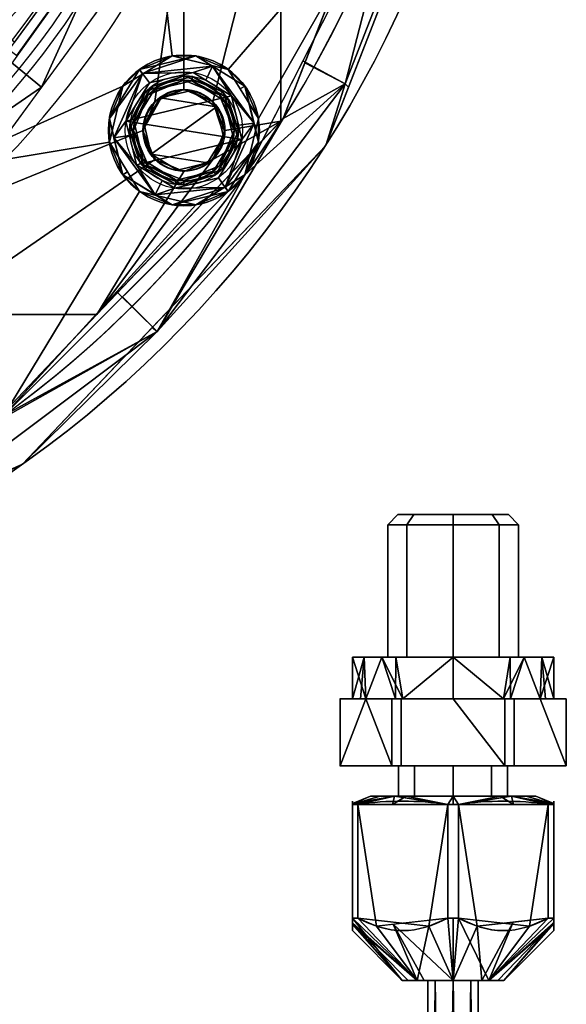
# Model space of a CAD drawing. Header units: millimetres. Extents: x -73 to 73, y -168 to 68.
# Tile 21 of 256: x 39 to 72, y -88 to -29. Entities that reach past the tile are written whole.
import ezdxf

# ---------------------------------------------------------------- set-up
doc = ezdxf.new("R2010")
doc.units = ezdxf.units.MM
doc.layers.add('100', color=7, linetype='Continuous', true_color=0xffffff)

msp = doc.modelspace()

# ---------------------------------------------------------------- linework, layer by layer
at = {"layer": '100', "color": 43, "linetype": 'Continuous'}
for p, q in [((58.258, -69.5, 167.678), (59.804, -69.5, 165)), ((59.804, -69.5, 171), (58.258, -69.5, 168.322)), ((58.258, -69.5, 168.322), (58.258, -73.5, 168.322)), ((58.258, -73.5, 167.678), (58.258, -69.5, 167.678)), ((59.804, -69.5, 165), (61.35, -69.5, 162.322)), ((61.35, -69.5, 173.678), (59.804, -69.5, 171)), ((61.35, -69.5, 162.322), (61.35, -73.5, 162.322)), ((61.35, -73.5, 173.678), (61.35, -69.5, 173.678)), ((61.908, -69.5, 174), (61.908, -73.5, 174)), ((61.908, -73.5, 162), (61.908, -69.5, 162)), ((65, -69.5, 174), (61.908, -69.5, 174)), ((61.908, -69.5, 162), (65, -69.5, 162)), ((68.092, -69.5, 174), (65, -69.5, 174)), ((65, -69.5, 162), (68.092, -69.5, 162)), ((68.092, -69.5, 162), (68.092, -73.5, 162)), ((68.092, -73.5, 174), (68.092, -69.5, 174)), ((70.196, -69.5, 171), (68.65, -69.5, 173.678)), ((68.65, -73.5, 162.322), (68.65, -69.5, 162.322)), ((68.65, -69.5, 173.678), (68.65, -73.5, 173.678)), ((68.65, -69.5, 162.322), (70.196, -69.5, 165)), ((70.196, -69.5, 165), (71.742, -69.5, 167.678)), ((71.742, -69.5, 168.322), (70.196, -69.5, 171)), ((71.742, -69.5, 167.678), (71.742, -73.5, 167.678)), ((71.742, -73.5, 168.322), (71.742, -69.5, 168.322)), ((61.35, -73.5, 173.678), (58.258, -73.5, 168.322)), ((58.258, -73.5, 167.678), (61.35, -73.5, 162.322)), ((61.908, -73.5, 162), (68.092, -73.5, 162)), ((68.092, -73.5, 174), (61.908, -73.5, 174)), ((71.742, -73.5, 168.322), (68.65, -73.5, 173.678)), ((68.65, -73.5, 162.322), (71.742, -73.5, 167.678)), ((59, -82.583, 164.908), (59, -75.793, 164.908)), ((59, -75.793, 171.092), (59, -82.583, 171.092)), ((59.322, -82.583, 171.65), (59.322, -75.793, 171.65)), ((59.322, -75.793, 164.35), (59.322, -82.583, 164.35)), ((64.678, -82.583, 161.258), (64.678, -75.793, 161.258)), ((64.678, -75.793, 174.742), (64.678, -82.583, 174.742)), ((65.322, -75.793, 161.258), (65.322, -82.583, 161.258)), ((65.322, -82.583, 174.742), (65.322, -75.793, 174.742)), ((70.678, -75.793, 171.65), (70.678, -82.583, 171.65)), ((70.678, -82.583, 164.35), (70.678, -75.793, 164.35)), ((71, -75.793, 164.908), (71, -82.583, 164.908)), ((71, -82.583, 171.092), (71, -75.793, 171.092))]:
    msp.add_line(p, q, dxfattribs=at)
at = {"layer": '100', "color": 163, "linetype": 'Continuous'}
for centre, radius in [((48.946, -35.561, 97), 4.5), ((48.946, -35.561, 103), 3.5), ((48.946, -35.561, 81.046), 2.446), ((48.946, -35.561, 81), 2.446)]:
    msp.add_circle(centre, radius, dxfattribs=at)
at = {"layer": '100', "color": 163, "linetype": 'Continuous', "extrusion": (0, 0, -1)}
for centre, radius in [((-48.946, -35.561, -102), 4.5), ((-48.946, -35.561, -89), 3.25), ((-48.946, -35.561, -97), 3.25), ((-48.946, -35.561, -89), 3), ((-48.946, -35.561, -97), 3), ((-48.946, -35.561, -81), 2.4)]:
    msp.add_circle(centre, radius, dxfattribs=at)
at = {"layer": '100', "color": 43, "linetype": 'Continuous', "extrusion": (0, 1, 0)}
for centre, radius in [((-65, 168, -58.5), 3.297), ((-65, 168, -73.5), 3.25), ((-65, 168, -75.305), 4.928), ((-65, 168, -75.305), 3.25), ((-65, 168, -86.305), 1.5)]:
    msp.add_circle(centre, radius, dxfattribs=at)
at = {"layer": '100', "color": 43, "linetype": 'Continuous', "extrusion": (0, -1, 0)}
for centre, radius in [((65, 168, 59.1), 3.897), ((65, 168, 67), 6), ((65, 168, 67), 3.897), ((65, 168, 86.305), 3.028)]:
    msp.add_circle(centre, radius, dxfattribs=at)
at = {"layer": '100', "color": 163, "linetype": 'Continuous', "extrusion": (0, 0, -1)}
for centre, radius, start, end in [((0, 0, -94), 68, 283.06797, 256.93203), ((0, 0, -81), 65, 283.06797, 256.93203), ((0, 0, -97), 51.024, 286.73879, 253.26121), ((0, 0, -80.215), 50.45, 286.09233, 253.90767)]:
    msp.add_arc(centre, radius, start, end, dxfattribs=at)
at = {"layer": '100', "color": 163, "linetype": 'Continuous'}
for centre, radius, start, end in [((0, 0, 84), 68, 283.06797, 256.93203), ((0, 0, 81), 53.418, 285.96983, 254.03017), ((0, 0, 97.321), 49.087, 286.82312, 253.17688), ((0, 0, 97), 65, 324, 0), ((0, 0, 97), 65, 288, 324)]:
    msp.add_arc(centre, radius, start, end, dxfattribs=at)
at = {"layer": '100', "color": 43, "linetype": 'Continuous', "extrusion": (0, -1, 0)}
for centre, start, end in [((65, 168, 69.5), 177.26604, 182.73396), ((65, 168, 69.5), 237.26604, 242.73396), ((65, 168, 69.5), 117.26604, 122.73396), ((65, 168, 69.5), 57.26604, 62.73396), ((65, 168, 69.5), 297.26604, 302.73396), ((65, 168, 69.5), 357.26604, 2.73396), ((65, 168, 73.5), 177.26604, 182.73396), ((65, 168, 73.5), 117.26604, 122.73396), ((65, 168, 73.5), 237.26604, 242.73396), ((65, 168, 73.5), 57.26604, 62.73396), ((65, 168, 73.5), 297.26604, 302.73396), ((65, 168, 73.5), 357.26604, 2.73396), ((65, 168, 82.583), 147.26604, 152.73396), ((65, 168, 82.583), 207.26604, 212.73396), ((65, 168, 82.583), 267.26604, 272.73396), ((65, 168, 82.583), 87.26604, 92.73396), ((65, 168, 82.583), 27.26604, 32.73396), ((65, 168, 82.583), 327.26604, 332.73396)]:
    msp.add_arc(centre, 6.75, start, end, dxfattribs=at)
at = {"layer": '100', "color": 43, "linetype": 'Continuous', "extrusion": (0, 1, 0)}
for centre, radius, start, end in [((-65, 168, -69.5), 6, 330, 30), ((-65, 168, -69.5), 6, 30, 90), ((-65, 168, -69.5), 6, 270, 330), ((-65, 168, -69.5), 6, 90, 150), ((-65, 168, -69.5), 6, 210, 270), ((-65, 168, -69.5), 6, 150, 210), ((-65, 168, -75.793), 6.75, 27.26604, 32.73396), ((-65, 168, -75.793), 6.75, 327.26604, 332.73396), ((-65, 168, -75.793), 6.75, 87.26604, 92.73396), ((-65, 168, -75.793), 6.75, 267.26604, 272.73396), ((-65, 168, -75.793), 6.75, 207.26604, 212.73396), ((-65, 168, -75.793), 6.75, 147.26604, 152.73396)]:
    msp.add_arc(centre, radius, start, end, dxfattribs=at)
at = {"layer": '100', "color": 43, "linetype": 'Continuous'}
for points in [[(59, -75.793, 171.092), (59, -75.54, 169.03), (59, -75.541, 166.962), (59, -75.793, 164.908)], [(59.322, -75.793, 164.35), (61.107, -75.54, 163.319), (62.893, -75.54, 162.288), (64.678, -75.793, 161.258)], [(64.678, -75.793, 174.742), (62.893, -75.54, 173.712), (61.107, -75.54, 172.681), (59.322, -75.793, 171.65)], [(70.678, -75.793, 171.65), (68.893, -75.54, 172.681), (67.107, -75.54, 173.712), (65.322, -75.793, 174.742)], [(65.322, -75.793, 161.258), (67.107, -75.54, 162.288), (68.893, -75.54, 163.319), (70.678, -75.793, 164.35)], [(71, -75.793, 164.908), (71, -75.541, 166.962), (71, -75.54, 169.03), (71, -75.793, 171.092)]]:
    msp.add_open_spline(points, degree=3, dxfattribs=at)
for points in [[(59, -82.583, 164.908), (59, -83.026, 165.875), (59, -83.333, 166.919), (59, -83.332, 169.081), (59, -83.026, 170.124), (59, -82.583, 171.092)], [(59.322, -82.583, 171.65), (60.162, -83.027, 172.135), (61.062, -83.33, 172.654), (62.919, -83.334, 173.727), (63.83, -83.031, 174.253), (64.678, -82.583, 174.742)], [(64.678, -82.583, 161.258), (63.838, -83.027, 161.743), (62.938, -83.33, 162.262), (61.081, -83.334, 163.334), (60.17, -83.031, 163.86), (59.322, -82.583, 164.35)], [(65.322, -82.583, 174.742), (66.162, -83.027, 174.257), (67.062, -83.33, 173.738), (68.919, -83.334, 172.666), (69.83, -83.031, 172.14), (70.678, -82.583, 171.65)], [(70.678, -82.583, 164.35), (69.838, -83.027, 163.865), (68.938, -83.33, 163.346), (67.081, -83.334, 162.273), (66.17, -83.031, 161.747), (65.322, -82.583, 161.258)], [(71, -82.583, 171.092), (71, -83.026, 170.124), (71, -83.332, 169.081), (71, -83.333, 166.919), (71, -83.026, 165.875), (71, -82.583, 164.908)]]:
    msp.add_open_spline(points, degree=3, knots=[0, 0, 0, 0, 0.5, 0.5, 1, 1, 1, 1], dxfattribs=at)
at = {"layer": '100', "color": 163, "linetype": 'Continuous'}
for points in [[(65.311, -15.486, 81.879), (58.57, -32.784, 81.879), (56.162, -31.531, 81), (62.69, -14.779, 81)], [(65.583, -15.461, 84), (58.755, -32.986, 84), (58.57, -32.784, 81.879), (65.311, -15.486, 81.879)], [(65.311, -15.486, 96.121), (58.57, -32.784, 96.121), (58.755, -32.986, 94), (65.583, -15.461, 94)], [(58.57, -32.784, 96.121), (65.311, -15.486, 96.121), (61.819, -20.086, 97)], [(46.959, -19.959, 97), (45.863, -16.767, 97.321), (37.488, -29.974, 97.321)], [(54.723, -17.781, 81), (50.675, -33.832, 81), (48.946, -33.116, 81), (48.965, -21.351, 81)], [(54.723, -17.781, 81), (54.723, -35.001, 81), (51.391, -35.561, 81), (50.675, -33.832, 81)], [(54.723, -35.001, 81), (54.723, -17.781, 81), (61.52, -17.781, 81), (54.871, -34.845, 81)], [(24.453, -21.588, 100), (36.22, -31.973, 97.321), (44.787, -18.464, 97.321)], [(46.959, -19.959, 97), (34.047, -38.004, 97), (45.305, -32.916, 97), (48.242, -31.116, 97)], [(37.488, -29.974, 97.321), (38.991, -31.095, 97), (46.959, -19.959, 97)], [(46.959, -19.959, 97), (48.242, -31.116, 97), (51.591, -31.92, 97), (61.819, -20.086, 97)], [(46.275, -20.096, 80.215), (38.85, -30.286, 80.215), (30.819, -23.988, 74.637)], [(40.464, -32.976, 81), (38.22, -31.15, 80.215), (46.275, -20.096, 80.215)], [(46.275, -20.096, 80.215), (48.965, -21.351, 81), (40.464, -32.976, 81)], [(61.819, -20.086, 97), (51.591, -31.92, 97), (53.39, -34.857, 97)], [(53.39, -34.857, 97), (52.586, -38.206, 97), (61.819, -20.086, 97)], [(61.819, -20.086, 97), (56.05, -31.407, 97), (58.57, -32.784, 96.121)], [(47.216, -33.832, 81), (46.5, -35.561, 81), (35.19, -40.189, 81), (48.965, -21.351, 81)], [(48.965, -21.351, 81), (48.946, -33.116, 81), (47.216, -33.832, 81)], [(57.404, -36.453, 84), (61.647, -25.564, 84), (61.647, -25.564, 94), (57.404, -36.453, 94)], [(33.303, -37.896, 80.215), (38.22, -31.15, 80.215), (40.464, -32.976, 81)], [(49.649, -31.116, 102), (46.3, -31.92, 102), (46.473, -32.157, 102.707)], [(46.3, -31.92, 102), (49.649, -31.116, 102), (48.242, -31.116, 97)], [(48.242, -31.116, 97), (46.472, -32.201, 97), (46.3, -31.92, 102)], [(46.473, -32.157, 102.707), (50.657, -31.718, 102.707), (49.649, -31.116, 102)], [(51.591, -31.92, 97), (48.242, -31.116, 97), (49.649, -31.116, 102)], [(50.657, -31.718, 102.707), (50.617, -31.709, 102), (49.649, -31.116, 102)], [(49.649, -31.116, 102), (52.586, -32.916, 102), (51.591, -31.92, 97)], [(49.493, -32.104, 103), (50.657, -31.718, 102.707), (46.473, -32.157, 102.707)], [(49.493, -32.104, 103), (50.246, -32.565, 103), (50.657, -31.718, 102.707)], [(50.657, -31.718, 102.707), (50.246, -32.565, 103), (51.777, -33.504, 103)], [(52.586, -32.916, 102), (50.617, -31.709, 102), (50.657, -31.718, 102.707)], [(52.586, -32.916, 102), (50.657, -31.718, 102.707), (53.13, -35.121, 102.707)], [(51.777, -33.504, 103), (53.13, -35.121, 102.707), (50.657, -31.718, 102.707)], [(58.57, -32.784, 96.121), (56.05, -31.407, 97), (52.586, -38.206, 97)], [(54.871, -34.845, 81), (56.162, -31.531, 81), (58.57, -32.784, 81.879)], [(46.473, -32.157, 102.707), (46.3, -31.92, 102), (44.501, -34.857, 102)], [(44.501, -34.857, 102), (46.3, -31.92, 102), (45.305, -32.916, 97)], [(44.501, -34.857, 102), (44.761, -36.001, 102.707), (46.473, -32.157, 102.707)], [(46.473, -32.157, 102.707), (44.761, -36.001, 102.707), (45.489, -35.013, 103)], [(46.3, -31.92, 102), (46.472, -32.201, 97), (45.305, -32.916, 97)], [(51.777, -33.504, 103), (49.493, -32.104, 103), (46.888, -32.729, 103), (45.489, -35.013, 103)], [(45.489, -35.013, 103), (46.888, -32.729, 103), (46.473, -32.157, 102.707)], [(46.473, -32.157, 102.707), (46.888, -32.729, 103), (49.493, -32.104, 103)], [(48.946, -32.311, 89), (46.647, -33.263, 89), (46.824, -33.44, 89), (48.946, -32.561, 89)], [(47.035, -32.932, 97), (47.096, -33.077, 89), (48.946, -32.311, 89)], [(48.946, -32.311, 89), (49.454, -32.351, 97), (47.035, -32.932, 97)], [(49.454, -32.351, 97), (48.946, -32.311, 89), (51.244, -33.263, 89)], [(48.946, -32.561, 89), (51.067, -33.44, 89), (51.244, -33.263, 89), (48.946, -32.311, 89)], [(52.586, -32.916, 102), (52.306, -33.088, 97), (51.591, -31.92, 97)], [(44.501, -36.265, 97), (45.305, -32.916, 97), (34.047, -38.004, 97)], [(45.305, -32.916, 97), (44.501, -36.265, 97), (44.501, -34.857, 102)], [(47.035, -32.932, 97), (49.454, -32.351, 97), (49.415, -32.598, 97), (47.182, -33.134, 97)], [(47.182, -33.134, 97), (49.415, -32.598, 97), (48.946, -32.561, 89)], [(48.946, -32.561, 89), (47.238, -33.268, 89), (47.182, -33.134, 97)], [(54.871, -34.845, 81), (58.57, -32.784, 81.879), (47.35, -47.574, 81.879)], [(47.35, -47.574, 81.879), (58.57, -32.784, 81.879), (57.404, -36.453, 84)], [(57.404, -36.453, 94), (58.57, -32.784, 96.121), (47.35, -47.574, 96.121)], [(47.35, -47.574, 96.121), (58.57, -32.784, 96.121), (52.586, -38.206, 97)], [(51.067, -33.44, 89), (48.946, -32.561, 89), (49.415, -32.598, 97)], [(51.373, -33.798, 97), (49.415, -32.598, 97), (49.454, -32.351, 97), (51.575, -33.651, 97)], [(49.415, -32.598, 97), (51.373, -33.798, 97), (51.067, -33.44, 89)], [(51.244, -33.263, 89), (51.575, -33.651, 97), (49.454, -32.351, 97)], [(53.39, -34.857, 97), (52.306, -33.088, 97), (52.586, -32.916, 102)], [(53.13, -35.121, 102.707), (53.125, -35.162, 102), (52.586, -32.916, 102)], [(52.586, -32.916, 102), (53.39, -36.265, 102), (53.39, -34.857, 97)], [(58.57, -32.784, 81.879), (58.755, -32.986, 84), (57.404, -36.453, 84)], [(57.404, -36.453, 94), (58.755, -32.986, 94), (58.57, -32.784, 96.121)], [(40.464, -32.976, 81), (35.19, -40.189, 81), (33.303, -37.896, 80.215)], [(45.489, -35.013, 103), (52.402, -36.109, 103), (51.777, -33.504, 103)], [(45.736, -35.053, 97), (45.696, -35.561, 89), (46.647, -33.263, 89)], [(45.946, -35.561, 89), (46.824, -33.44, 89), (46.647, -33.263, 89), (45.696, -35.561, 89)], [(46.647, -33.263, 89), (47.035, -32.932, 97), (45.736, -35.053, 97)], [(47.182, -33.134, 97), (45.982, -35.092, 97), (45.736, -35.053, 97), (47.035, -32.932, 97)], [(46.824, -33.44, 89), (45.946, -35.561, 89), (45.982, -35.092, 97)], [(45.982, -35.092, 97), (47.182, -33.134, 97), (46.824, -33.44, 89)], [(46.647, -33.263, 89), (47.096, -33.077, 89), (47.035, -32.932, 97)], [(47.182, -33.134, 97), (47.238, -33.268, 89), (46.824, -33.44, 89)], [(47.216, -33.832, 81), (48.946, -33.116, 81), (48.946, -33.116, 81.046), (47.216, -33.832, 81.046)], [(48.946, -33.116, 81.046), (49.321, -33.191, 81), (47.535, -33.619, 81)], [(47.535, -33.619, 81), (47.553, -33.692, 81.046), (48.946, -33.116, 81.046)], [(47.535, -33.619, 81), (49.321, -33.191, 81), (50.887, -34.15, 81)], [(49.321, -33.191, 81), (48.946, -33.116, 81.046), (50.675, -33.832, 81.046)], [(50.675, -33.832, 81.046), (48.946, -33.116, 81.046), (48.946, -33.116, 81), (50.675, -33.832, 81)], [(50.887, -34.15, 81), (49.321, -33.191, 81), (50.675, -33.832, 81.046)], [(51.067, -33.44, 89), (51.946, -35.561, 89), (52.196, -35.561, 89), (51.244, -33.263, 89)], [(51.373, -33.798, 97), (51.238, -33.853, 89), (51.067, -33.44, 89)], [(51.244, -33.263, 89), (51.429, -33.711, 89), (51.575, -33.651, 97)], [(51.777, -33.504, 103), (52.196, -35.25, 103), (53.13, -35.121, 102.707)], [(46.5, -35.561, 81.046), (47.535, -33.619, 81), (46.575, -35.186, 81)], [(47.553, -33.692, 81.046), (47.535, -33.619, 81), (46.5, -35.561, 81.046)], [(46.5, -35.561, 81.046), (47.216, -33.832, 81.046), (47.553, -33.692, 81.046)], [(47.216, -33.832, 81.046), (46.5, -35.561, 81.046), (46.5, -35.561, 81), (47.216, -33.832, 81)], [(50.887, -34.15, 81), (47.004, -36.972, 81), (46.575, -35.186, 81), (47.535, -33.619, 81)], [(50.675, -33.832, 81.046), (51.175, -35.348, 81), (50.887, -34.15, 81)], [(50.675, -33.832, 81.046), (51.299, -35.338, 81.046), (51.175, -35.348, 81)], [(50.675, -33.832, 81), (51.391, -35.561, 81), (51.391, -35.561, 81.046), (50.675, -33.832, 81.046)], [(51.946, -35.561, 89), (51.238, -33.853, 89), (51.373, -33.798, 97)], [(51.575, -33.651, 97), (52.156, -36.069, 97), (51.909, -36.03, 97), (51.373, -33.798, 97)], [(51.373, -33.798, 97), (51.909, -36.03, 97), (51.946, -35.561, 89)], [(51.575, -33.651, 97), (51.429, -33.711, 89), (52.196, -35.561, 89)], [(52.196, -35.561, 89), (52.156, -36.069, 97), (51.575, -33.651, 97)], [(47.004, -36.972, 81), (50.887, -34.15, 81), (51.316, -35.936, 81), (50.356, -37.503, 81)], [(50.675, -37.29, 81), (54.723, -35.001, 81), (43.746, -46.55, 81)], [(44.501, -34.857, 102), (44.766, -35.96, 102), (44.761, -36.001, 102.707)], [(45.305, -38.206, 102), (44.501, -34.857, 102), (44.501, -36.265, 97)], [(44.761, -36.001, 102.707), (45.695, -35.872, 103), (45.489, -35.013, 103)], [(47.35, -47.574, 81.879), (44.985, -45.246, 81), (54.871, -34.845, 81)], [(52.402, -36.109, 103), (45.489, -35.013, 103), (46.114, -37.618, 103)], [(45.696, -35.561, 89), (45.736, -35.053, 97), (46.316, -37.471, 97)], [(46.316, -37.471, 97), (45.736, -35.053, 97), (45.982, -35.092, 97), (46.518, -37.324, 97)], [(46.518, -37.324, 97), (45.982, -35.092, 97), (45.946, -35.561, 89)], [(46.575, -35.186, 81), (47.004, -36.972, 81), (46.5, -35.561, 81.046)], [(50.675, -37.29, 81), (51.391, -35.561, 81), (54.723, -35.001, 81)], [(53.39, -36.265, 102), (53.13, -35.121, 102.707), (51.418, -38.965, 102.707)], [(51.418, -38.965, 102.707), (53.13, -35.121, 102.707), (52.402, -36.109, 103)], [(53.13, -35.121, 102.707), (52.196, -35.25, 103), (52.402, -36.109, 103)], [(52.586, -38.206, 97), (53.39, -34.857, 97), (53.39, -36.265, 102)], [(53.39, -36.265, 102), (53.125, -35.162, 102), (53.13, -35.121, 102.707)], [(35.19, -40.189, 81), (46.5, -35.561, 81), (47.216, -37.29, 81), (33.821, -46.55, 81)], [(46.316, -37.471, 97), (46.462, -37.411, 89), (45.696, -35.561, 89)], [(45.696, -35.561, 89), (46.647, -37.859, 89), (46.824, -37.682, 89), (45.946, -35.561, 89)], [(45.946, -35.561, 89), (46.653, -37.269, 89), (46.518, -37.324, 97)], [(47.216, -37.29, 81.046), (46.5, -35.561, 81.046), (47.004, -36.972, 81)], [(47.216, -37.29, 81), (46.5, -35.561, 81), (46.5, -35.561, 81.046), (47.216, -37.29, 81.046)], [(51.316, -35.936, 81), (51.391, -35.561, 81.046), (50.675, -37.29, 81.046)], [(50.675, -37.29, 81.046), (51.391, -35.561, 81.046), (51.391, -35.561, 81), (50.675, -37.29, 81)], [(51.244, -37.859, 89), (52.196, -35.561, 89), (51.946, -35.561, 89), (51.067, -37.682, 89)], [(51.067, -37.682, 89), (51.946, -35.561, 89), (51.909, -36.03, 97)], [(51.175, -35.348, 81), (51.299, -35.338, 81.046), (51.391, -35.561, 81.046)], [(51.316, -35.936, 81), (51.175, -35.348, 81), (51.391, -35.561, 81.046)], [(52.156, -36.069, 97), (52.196, -35.561, 89), (51.244, -37.859, 89)], [(38.206, -52.586, 97), (46.3, -39.202, 97), (44.501, -36.265, 97), (34.047, -38.004, 97)], [(44.501, -36.265, 97), (45.585, -38.034, 97), (45.305, -38.206, 102)], [(46.114, -37.618, 103), (45.695, -35.872, 103), (44.761, -36.001, 102.707)], [(44.761, -36.001, 102.707), (44.766, -35.96, 102), (45.305, -38.206, 102)], [(45.305, -38.206, 102), (47.234, -39.404, 102.707), (44.761, -36.001, 102.707)], [(46.114, -37.618, 103), (44.761, -36.001, 102.707), (47.234, -39.404, 102.707)], [(46.114, -37.618, 103), (48.398, -39.018, 103), (51.003, -38.393, 103), (52.402, -36.109, 103)], [(50.675, -37.29, 81.046), (50.356, -37.503, 81), (51.316, -35.936, 81)], [(50.709, -37.988, 97), (51.909, -36.03, 97), (52.156, -36.069, 97), (50.856, -38.19, 97)], [(51.909, -36.03, 97), (50.709, -37.988, 97), (51.067, -37.682, 89)], [(51.244, -37.859, 89), (50.856, -38.19, 97), (52.156, -36.069, 97)], [(52.402, -36.109, 103), (51.003, -38.393, 103), (51.418, -38.965, 102.707)], [(51.418, -38.965, 102.707), (51.591, -39.202, 102), (53.39, -36.265, 102)], [(53.39, -36.265, 102), (51.591, -39.202, 102), (52.586, -38.206, 97)], [(50.356, -37.503, 81), (48.57, -37.931, 81), (47.004, -36.972, 81)], [(47.004, -36.972, 81), (48.054, -37.615, 81), (47.216, -37.29, 81.046)], [(57.404, -36.453, 84), (47.062, -47.334, 84), (47.35, -47.574, 81.879)], [(47.35, -47.574, 96.121), (47.062, -47.334, 94), (57.404, -36.453, 94)], [(57.404, -36.453, 94), (47.172, -47.217, 94), (47.172, -47.217, 84), (57.404, -36.453, 84)], [(47.216, -37.29, 81), (48.946, -38.007, 81), (43.746, -46.55, 81), (33.821, -46.55, 81)], [(43.746, -46.55, 81), (48.946, -38.007, 81), (50.675, -37.29, 81)], [(47.234, -39.404, 102.707), (47.646, -38.557, 103), (46.114, -37.618, 103)], [(46.518, -37.324, 97), (48.476, -38.524, 97), (48.437, -38.771, 97), (46.316, -37.471, 97)], [(46.647, -37.859, 89), (46.462, -37.411, 89), (46.316, -37.471, 97)], [(46.647, -37.859, 89), (46.316, -37.471, 97), (48.437, -38.771, 97)], [(46.518, -37.324, 97), (46.653, -37.269, 89), (46.824, -37.682, 89)], [(48.476, -38.524, 97), (46.518, -37.324, 97), (46.824, -37.682, 89)], [(48.054, -37.615, 81), (48.022, -37.624, 81.046), (47.216, -37.29, 81.046)], [(47.216, -37.29, 81.046), (48.946, -38.007, 81.046), (48.946, -38.007, 81), (47.216, -37.29, 81)], [(48.022, -37.624, 81.046), (48.054, -37.615, 81), (48.57, -37.931, 81)], [(48.946, -38.007, 81.046), (48.57, -37.931, 81), (50.356, -37.503, 81)], [(50.356, -37.503, 81), (50.675, -37.29, 81.046), (48.946, -38.007, 81.046)], [(50.675, -37.29, 81), (48.946, -38.007, 81), (48.946, -38.007, 81.046), (50.675, -37.29, 81.046)], [(38.206, -52.586, 97), (52.586, -38.206, 97), (49.649, -40.006, 97)], [(52.586, -38.206, 97), (45.287, -45.505, 97), (47.35, -47.574, 96.121)], [(45.305, -38.206, 102), (45.585, -38.034, 97), (46.3, -39.202, 97)], [(45.305, -38.206, 102), (47.274, -39.413, 102), (47.234, -39.404, 102.707)], [(48.242, -40.006, 102), (45.305, -38.206, 102), (46.3, -39.202, 97)], [(48.946, -38.561, 89), (46.824, -37.682, 89), (46.647, -37.859, 89), (48.946, -38.811, 89)], [(48.437, -38.771, 97), (48.946, -38.811, 89), (46.647, -37.859, 89)], [(46.824, -37.682, 89), (48.946, -38.561, 89), (48.476, -38.524, 97)], [(48.946, -38.007, 81.046), (48.022, -37.624, 81.046), (48.57, -37.931, 81)], [(50.856, -38.19, 97), (48.437, -38.771, 97), (48.476, -38.524, 97), (50.709, -37.988, 97)], [(48.946, -38.811, 89), (48.437, -38.771, 97), (50.856, -38.19, 97)], [(50.709, -37.988, 97), (48.476, -38.524, 97), (48.946, -38.561, 89)], [(48.946, -38.811, 89), (51.244, -37.859, 89), (51.067, -37.682, 89), (48.946, -38.561, 89)], [(48.946, -38.561, 89), (50.653, -37.854, 89), (50.709, -37.988, 97)], [(50.856, -38.19, 97), (50.796, -38.045, 89), (48.946, -38.811, 89)], [(50.709, -37.988, 97), (50.653, -37.854, 89), (51.067, -37.682, 89)], [(51.244, -37.859, 89), (50.796, -38.045, 89), (50.856, -38.19, 97)], [(51.591, -39.202, 102), (51.419, -38.921, 97), (52.586, -38.206, 97)], [(48.398, -39.018, 103), (47.646, -38.557, 103), (47.234, -39.404, 102.707)], [(51.418, -38.965, 102.707), (51.003, -38.393, 103), (48.398, -39.018, 103)], [(49.649, -40.006, 97), (46.3, -39.202, 97), (38.206, -52.586, 97)], [(46.3, -39.202, 97), (49.649, -40.006, 97), (48.242, -40.006, 102)], [(51.418, -38.965, 102.707), (47.234, -39.404, 102.707), (48.242, -40.006, 102)], [(48.398, -39.018, 103), (47.234, -39.404, 102.707), (51.418, -38.965, 102.707)], [(48.242, -40.006, 102), (51.591, -39.202, 102), (51.418, -38.965, 102.707)], [(51.591, -39.202, 102), (48.242, -40.006, 102), (49.649, -40.006, 97)], [(49.649, -40.006, 97), (51.419, -38.921, 97), (51.591, -39.202, 102)], [(47.234, -39.404, 102.707), (47.274, -39.413, 102), (48.242, -40.006, 102)], [(37.584, -53.032, 81), (44.985, -45.246, 81), (47.35, -47.574, 81.879)], [(47.35, -47.574, 96.121), (45.287, -45.505, 97), (38.206, -52.586, 97)], [(33.821, -54.723, 81), (33.821, -46.55, 81), (43.746, -46.55, 81), (37.584, -53.032, 81)], [(47.35, -47.574, 81.879), (32.506, -58.725, 81.879), (37.584, -53.032, 81)], [(39.319, -55.48, 84), (32.506, -58.725, 81.879), (47.35, -47.574, 81.879)], [(47.35, -47.574, 96.121), (32.506, -58.725, 96.121), (39.319, -55.48, 94)], [(38.206, -52.586, 97), (32.506, -58.725, 96.121), (47.35, -47.574, 96.121)], [(39.319, -55.48, 84), (47.172, -47.217, 84), (47.172, -47.217, 94), (39.319, -55.48, 94)], [(47.35, -47.574, 81.879), (47.062, -47.334, 84), (39.319, -55.48, 84)], [(39.319, -55.48, 94), (47.062, -47.334, 94), (47.35, -47.574, 96.121)], [(39.319, -55.48, 94), (25.511, -61.685, 94), (25.511, -61.685, 84), (39.319, -55.48, 84)], [(39.319, -55.48, 84), (32.504, -58.542, 84), (32.506, -58.725, 81.879)], [(32.506, -58.725, 96.121), (32.504, -58.542, 94), (39.319, -55.48, 94)]]:
    msp.add_3dface(points, dxfattribs=at)
at = {"layer": '100', "color": 43, "linetype": 'Continuous'}
for points in [[(62.244, -59.1, 165.244), (61.103, -59.1, 168), (61.703, -58.5, 168), (62.669, -58.5, 165.669)], [(62.669, -58.5, 170.331), (61.703, -58.5, 168), (61.103, -59.1, 168), (62.244, -59.1, 170.756)], [(65, -58.5, 164.703), (62.669, -58.5, 165.669), (61.703, -58.5, 168)], [(61.703, -58.5, 168), (62.669, -58.5, 170.331), (65, -58.5, 171.297), (65, -58.5, 164.703)], [(62.244, -59.1, 170.756), (65, -59.1, 171.897), (65, -58.5, 171.297), (62.669, -58.5, 170.331)], [(62.669, -58.5, 165.669), (65, -58.5, 164.703), (65, -59.1, 164.103), (62.244, -59.1, 165.244)], [(65, -58.5, 164.703), (65, -58.5, 171.297), (67.331, -58.5, 170.331), (68.297, -58.5, 168)], [(68.297, -58.5, 168), (67.331, -58.5, 165.669), (65, -58.5, 164.703)], [(67.756, -59.1, 165.244), (65, -59.1, 164.103), (65, -58.5, 164.703), (67.331, -58.5, 165.669)], [(67.331, -58.5, 170.331), (65, -58.5, 171.297), (65, -59.1, 171.897), (67.756, -59.1, 170.756)], [(67.756, -59.1, 170.756), (68.897, -59.1, 168), (68.297, -58.5, 168), (67.331, -58.5, 170.331)], [(67.331, -58.5, 165.669), (68.297, -58.5, 168), (68.897, -59.1, 168), (67.756, -59.1, 165.244)], [(62.244, -59.1, 170.756), (61.103, -59.1, 168), (61.103, -67, 168), (62.244, -67, 170.756)], [(62.244, -67, 165.244), (61.103, -67, 168), (61.103, -59.1, 168), (62.244, -59.1, 165.244)], [(62.244, -59.1, 165.244), (65, -59.1, 164.103), (65, -67, 164.103), (62.244, -67, 165.244)], [(62.244, -67, 170.756), (65, -67, 171.897), (65, -59.1, 171.897), (62.244, -59.1, 170.756)], [(67.756, -59.1, 170.756), (65, -59.1, 171.897), (65, -67, 171.897), (67.756, -67, 170.756)], [(67.756, -67, 165.244), (65, -67, 164.103), (65, -59.1, 164.103), (67.756, -59.1, 165.244)], [(67.756, -59.1, 165.244), (68.897, -59.1, 168), (68.897, -67, 168), (67.756, -67, 165.244)], [(67.756, -67, 170.756), (68.897, -67, 168), (68.897, -59.1, 168), (67.756, -59.1, 170.756)], [(59, -69.5, 168), (59, -67, 168), (59.699, -67, 166.314)], [(59, -67, 168), (59, -69.5, 168), (59.804, -69.5, 171)], [(59.804, -69.5, 171), (60.757, -67, 172.243), (59, -67, 168)], [(59.699, -67, 166.314), (59.483, -69.5, 166.197), (59, -69.5, 168)], [(59, -67, 168), (60.757, -67, 172.243), (62.244, -67, 170.756), (61.103, -67, 168)], [(61.103, -67, 168), (62.244, -67, 165.244), (60.757, -67, 163.757), (59, -67, 168)], [(59.804, -69.5, 165), (59.483, -69.5, 166.197), (59.699, -67, 166.314)], [(59.699, -67, 166.314), (60.757, -67, 163.757), (59.804, -69.5, 165)], [(59.804, -69.5, 171), (61.566, -69.5, 172.762), (60.757, -67, 172.243)], [(62, -69.5, 162.804), (59.804, -69.5, 165), (60.757, -67, 163.757)], [(62, -69.5, 162.804), (60.757, -67, 163.757), (65, -67, 162)], [(61.566, -69.5, 172.762), (61.585, -67, 172.585), (60.757, -67, 172.243)], [(60.757, -67, 172.243), (65, -67, 174), (65, -67, 171.897), (62.244, -67, 170.756)], [(62.244, -67, 165.244), (65, -67, 164.103), (65, -67, 162), (60.757, -67, 163.757)], [(61.585, -67, 172.585), (61.566, -69.5, 172.762), (62, -69.5, 173.196)], [(65, -67, 174), (61.585, -67, 172.585), (62, -69.5, 173.196)], [(65, -67, 162), (65, -69.5, 162), (62, -69.5, 162.804)], [(62, -69.5, 173.196), (65, -69.5, 174), (65, -67, 174)], [(65, -67, 174), (65, -69.5, 174), (68, -69.5, 173.196)], [(68, -69.5, 173.196), (68.415, -67, 172.585), (65, -67, 174)], [(65, -67, 162), (69.243, -67, 163.757), (68, -69.5, 162.804)], [(68, -69.5, 162.804), (65, -69.5, 162), (65, -67, 162)], [(69.243, -67, 163.757), (65, -67, 162), (65, -67, 164.103), (67.756, -67, 165.244)], [(67.756, -67, 170.756), (65, -67, 171.897), (65, -67, 174), (69.243, -67, 172.243)], [(71, -67, 168), (69.243, -67, 163.757), (67.756, -67, 165.244), (68.897, -67, 168)], [(68.897, -67, 168), (67.756, -67, 170.756), (69.243, -67, 172.243), (71, -67, 168)], [(68, -69.5, 173.196), (68.434, -69.5, 172.762), (68.415, -67, 172.585)], [(69.243, -67, 163.757), (70.196, -69.5, 165), (68, -69.5, 162.804)], [(69.243, -67, 172.243), (68.415, -67, 172.585), (68.434, -69.5, 172.762)], [(69.243, -67, 172.243), (68.434, -69.5, 172.762), (70.196, -69.5, 171)], [(71, -67, 168), (69.243, -67, 172.243), (70.196, -69.5, 171)], [(70.196, -69.5, 165), (69.243, -67, 163.757), (70.301, -67, 166.314)], [(70.196, -69.5, 171), (71, -69.5, 168), (71, -67, 168)], [(70.301, -67, 166.314), (70.517, -69.5, 166.197), (70.196, -69.5, 165)], [(71, -69.5, 168), (70.517, -69.5, 166.197), (70.301, -67, 166.314)], [(70.301, -67, 166.314), (71, -67, 168), (71, -69.5, 168)], [(58.258, -73.5, 167.678), (58.258, -69.5, 167.678), (59.804, -69.5, 165)], [(59.804, -69.5, 165), (61.35, -69.5, 162.322), (61.35, -73.5, 162.322), (58.258, -73.5, 167.678)], [(58.258, -69.5, 167.678), (58.258, -73.5, 167.678), (58.258, -73.5, 168.322), (58.258, -69.5, 168.322)], [(59.804, -69.5, 171), (58.258, -69.5, 168.322), (58.258, -73.5, 168.322), (61.35, -73.5, 173.678)], [(58.258, -69.5, 167.678), (58.258, -69.5, 168.322), (59.804, -69.5, 171), (59, -69.5, 168)], [(59, -69.5, 168), (59.804, -69.5, 165), (58.258, -69.5, 167.678)], [(62, -69.5, 173.196), (59.804, -69.5, 171), (61.35, -69.5, 173.678), (61.908, -69.5, 174)], [(61.35, -73.5, 173.678), (61.35, -69.5, 173.678), (59.804, -69.5, 171)], [(61.35, -69.5, 162.322), (59.804, -69.5, 165), (62, -69.5, 162.804)], [(61.908, -69.5, 162), (61.908, -73.5, 162), (61.35, -73.5, 162.322), (61.35, -69.5, 162.322)], [(61.35, -69.5, 173.678), (61.35, -73.5, 173.678), (61.908, -73.5, 174), (61.908, -69.5, 174)], [(62, -69.5, 162.804), (65, -69.5, 162), (61.908, -69.5, 162), (61.35, -69.5, 162.322)], [(61.908, -69.5, 174), (65, -69.5, 174), (62, -69.5, 173.196)], [(65, -69.5, 174), (61.908, -69.5, 174), (61.908, -73.5, 174), (68.092, -73.5, 174)], [(68.092, -73.5, 162), (61.908, -73.5, 162), (61.908, -69.5, 162), (65, -69.5, 162)], [(68, -69.5, 173.196), (65, -69.5, 174), (68.092, -69.5, 174), (68.65, -69.5, 173.678)], [(68.65, -69.5, 162.322), (68.092, -69.5, 162), (65, -69.5, 162), (68, -69.5, 162.804)], [(68.092, -73.5, 174), (68.092, -69.5, 174), (65, -69.5, 174)], [(65, -69.5, 162), (68.092, -69.5, 162), (68.092, -73.5, 162)], [(68.65, -69.5, 173.678), (70.196, -69.5, 171), (68, -69.5, 173.196)], [(68, -69.5, 162.804), (70.196, -69.5, 165), (68.65, -69.5, 162.322)], [(68.092, -69.5, 174), (68.092, -73.5, 174), (68.65, -73.5, 173.678), (68.65, -69.5, 173.678)], [(68.65, -69.5, 162.322), (68.65, -73.5, 162.322), (68.092, -73.5, 162), (68.092, -69.5, 162)], [(71.742, -73.5, 167.678), (68.65, -73.5, 162.322), (68.65, -69.5, 162.322), (70.196, -69.5, 165)], [(70.196, -69.5, 171), (68.65, -69.5, 173.678), (68.65, -73.5, 173.678), (71.742, -73.5, 168.322)], [(70.196, -69.5, 165), (71.742, -69.5, 167.678), (71.742, -73.5, 167.678)], [(71.742, -73.5, 168.322), (71.742, -69.5, 168.322), (70.196, -69.5, 171)], [(71.742, -69.5, 168.322), (71.742, -69.5, 167.678), (70.196, -69.5, 165), (71, -69.5, 168)], [(71, -69.5, 168), (70.196, -69.5, 171), (71.742, -69.5, 168.322)], [(71.742, -69.5, 168.322), (71.742, -73.5, 168.322), (71.742, -73.5, 167.678), (71.742, -69.5, 167.678)], [(61.75, -73.5, 168), (62.702, -73.5, 170.298), (61.35, -73.5, 173.678), (58.258, -73.5, 168.322)], [(58.258, -73.5, 168.322), (58.258, -73.5, 167.678), (61.75, -73.5, 168)], [(62.702, -73.5, 165.702), (61.75, -73.5, 168), (58.258, -73.5, 167.678), (61.35, -73.5, 162.322)], [(61.908, -73.5, 174), (61.35, -73.5, 173.678), (62.702, -73.5, 170.298), (65, -73.5, 171.25)], [(61.35, -73.5, 162.322), (61.908, -73.5, 162), (65, -73.5, 164.75), (62.702, -73.5, 165.702)], [(62.702, -73.5, 170.298), (61.75, -73.5, 168), (61.75, -75.305, 168), (62.702, -75.305, 170.298)], [(62.702, -75.305, 165.702), (61.75, -75.305, 168), (61.75, -73.5, 168), (62.702, -73.5, 165.702)], [(65, -73.5, 171.25), (68.092, -73.5, 174), (61.908, -73.5, 174)], [(65, -73.5, 164.75), (61.908, -73.5, 162), (68.092, -73.5, 162)], [(62.702, -73.5, 165.702), (65, -73.5, 164.75), (65, -75.305, 164.75), (62.702, -75.305, 165.702)], [(62.702, -75.305, 170.298), (65, -75.305, 171.25), (65, -73.5, 171.25), (62.702, -73.5, 170.298)], [(67.298, -73.5, 170.298), (65, -73.5, 171.25), (65, -75.305, 171.25), (67.298, -75.305, 170.298)], [(67.298, -75.305, 165.702), (65, -75.305, 164.75), (65, -73.5, 164.75), (67.298, -73.5, 165.702)], [(68.092, -73.5, 162), (68.65, -73.5, 162.322), (67.298, -73.5, 165.702), (65, -73.5, 164.75)], [(68.65, -73.5, 173.678), (68.092, -73.5, 174), (65, -73.5, 171.25), (67.298, -73.5, 170.298)], [(67.298, -73.5, 165.702), (68.25, -73.5, 168), (68.25, -75.305, 168), (67.298, -75.305, 165.702)], [(67.298, -75.305, 170.298), (68.25, -75.305, 168), (68.25, -73.5, 168), (67.298, -73.5, 170.298)], [(68.25, -73.5, 168), (67.298, -73.5, 165.702), (68.65, -73.5, 162.322), (71.742, -73.5, 167.678)], [(67.298, -73.5, 170.298), (68.25, -73.5, 168), (71.742, -73.5, 168.322), (68.65, -73.5, 173.678)], [(71.742, -73.5, 167.678), (71.742, -73.5, 168.322), (68.25, -73.5, 168)], [(61.515, -75.305, 164.515), (59, -75.793, 164.908), (59, -75.782, 165.927)], [(61.515, -75.305, 164.515), (59.322, -75.793, 164.35), (59, -75.793, 164.908)], [(59, -75.782, 165.927), (60.646, -75.305, 166.615), (61.515, -75.305, 164.515)], [(61.515, -75.305, 171.485), (59, -75.734, 170.581), (59, -75.793, 171.092)], [(59, -75.793, 171.092), (59.322, -75.793, 171.65), (61.515, -75.305, 171.485)], [(59, -75.734, 170.581), (61.515, -75.305, 171.485), (60.072, -75.305, 168)], [(60.072, -75.305, 168), (59, -75.782, 165.927), (59, -75.734, 170.581)], [(60.072, -75.305, 168), (60.646, -75.305, 166.615), (59, -75.782, 165.927)], [(59, -75.734, 170.581), (59, -75.793, 164.908), (59, -82.583, 164.908), (59, -83.332, 168.024)], [(59, -82.872, 170.396), (59, -82.583, 171.092), (59, -75.793, 171.092), (59, -75.734, 170.581)], [(59, -83.332, 168.024), (59, -82.872, 170.396), (59, -75.734, 170.581)], [(59, -82.583, 164.908), (59, -75.793, 164.908), (59.322, -75.793, 164.35), (59.322, -82.583, 164.35)], [(59.322, -82.583, 171.65), (59.322, -75.793, 171.65), (59, -75.793, 171.092), (59, -82.583, 171.092)], [(64.678, -75.793, 161.258), (59.322, -75.793, 164.35), (61.515, -75.305, 164.515)], [(59.322, -75.793, 171.65), (61.389, -75.793, 172.843), (61.515, -75.305, 171.485)], [(64.678, -75.793, 174.742), (59.322, -75.793, 171.65), (59.322, -82.583, 171.65), (63.559, -83.068, 174.096)], [(59.322, -75.793, 164.35), (64.678, -75.793, 161.258), (64.678, -82.583, 161.258), (60.441, -83.068, 163.704)], [(60.441, -83.068, 163.704), (59.322, -82.583, 164.35), (59.322, -75.793, 164.35)], [(61.515, -75.305, 164.515), (60.072, -75.305, 168), (61.75, -75.305, 168), (62.702, -75.305, 165.702)], [(62.702, -75.305, 170.298), (61.75, -75.305, 168), (60.072, -75.305, 168), (61.515, -75.305, 171.485)], [(61.389, -75.793, 172.843), (62.195, -75.305, 171.766), (61.515, -75.305, 171.485)], [(62.195, -75.305, 171.766), (61.389, -75.793, 172.843), (64.678, -75.793, 174.742)], [(64.678, -75.793, 161.258), (61.515, -75.305, 164.515), (65, -75.305, 163.072)], [(62.702, -75.305, 165.702), (65, -75.305, 164.75), (65, -75.305, 163.072), (61.515, -75.305, 164.515)], [(61.515, -75.305, 171.485), (65, -75.305, 172.928), (65, -75.305, 171.25), (62.702, -75.305, 170.298)], [(64.678, -75.793, 174.742), (65, -75.305, 172.928), (62.195, -75.305, 171.766)], [(63.559, -83.068, 174.096), (64.678, -82.583, 174.742), (64.678, -75.793, 174.742)], [(65, -75.305, 172.928), (64.678, -75.793, 174.742), (65.322, -75.793, 174.742)], [(65, -75.305, 163.072), (65, -75.793, 161.258), (64.678, -75.793, 161.258)], [(65.322, -82.583, 174.742), (65.322, -75.793, 174.742), (64.678, -75.793, 174.742), (64.678, -82.583, 174.742)], [(64.678, -82.583, 161.258), (64.678, -75.793, 161.258), (65.322, -75.793, 161.258), (65.322, -82.583, 161.258)], [(67.805, -75.305, 171.766), (65, -75.305, 172.928), (65.322, -75.793, 174.742)], [(65, -75.305, 163.072), (68.485, -75.305, 164.515), (65.322, -75.793, 161.258)], [(65.322, -75.793, 161.258), (65, -75.793, 161.258), (65, -75.305, 163.072)], [(68.485, -75.305, 164.515), (65, -75.305, 163.072), (65, -75.305, 164.75), (67.298, -75.305, 165.702)], [(67.298, -75.305, 170.298), (65, -75.305, 171.25), (65, -75.305, 172.928), (68.485, -75.305, 171.485)], [(65.322, -75.793, 174.742), (68.611, -75.793, 172.843), (67.805, -75.305, 171.766)], [(68.485, -75.305, 164.515), (70.678, -75.793, 164.35), (65.322, -75.793, 161.258)], [(70.678, -75.793, 171.65), (65.322, -75.793, 174.742), (65.322, -82.583, 174.742), (69.559, -83.068, 172.296)], [(65.322, -75.793, 161.258), (70.678, -75.793, 164.35), (70.678, -82.583, 164.35), (66.441, -83.068, 161.904)], [(66.441, -83.068, 161.904), (65.322, -82.583, 161.258), (65.322, -75.793, 161.258)], [(68.485, -75.305, 171.485), (69.928, -75.305, 168), (68.25, -75.305, 168), (67.298, -75.305, 170.298)], [(67.298, -75.305, 165.702), (68.25, -75.305, 168), (69.928, -75.305, 168), (68.485, -75.305, 164.515)], [(68.485, -75.305, 171.485), (67.805, -75.305, 171.766), (68.611, -75.793, 172.843)], [(68.485, -75.305, 171.485), (70.678, -75.793, 171.65), (71, -75.793, 171.092)], [(68.485, -75.305, 171.485), (68.611, -75.793, 172.843), (70.678, -75.793, 171.65)], [(71, -75.793, 171.092), (71, -75.734, 170.581), (68.485, -75.305, 171.485)], [(69.928, -75.305, 168), (68.485, -75.305, 171.485), (71, -75.734, 170.581)], [(68.485, -75.305, 164.515), (69.354, -75.305, 166.615), (71, -75.782, 165.927)], [(71, -75.782, 165.927), (71, -75.793, 164.908), (68.485, -75.305, 164.515)], [(71, -75.793, 164.908), (70.678, -75.793, 164.35), (68.485, -75.305, 164.515)], [(71, -75.782, 165.927), (69.354, -75.305, 166.615), (69.928, -75.305, 168)], [(69.559, -83.068, 172.296), (70.678, -82.583, 171.65), (70.678, -75.793, 171.65)], [(71, -75.734, 170.581), (71, -75.782, 165.927), (69.928, -75.305, 168)], [(70.678, -82.583, 164.35), (70.678, -75.793, 164.35), (71, -75.793, 164.908), (71, -82.583, 164.908)], [(71, -82.583, 171.092), (71, -75.793, 171.092), (70.678, -75.793, 171.65), (70.678, -82.583, 171.65)], [(71, -75.734, 170.581), (71, -82.583, 171.092), (71, -83.332, 168.024), (71, -82.917, 165.728)], [(71, -82.917, 165.728), (71, -82.583, 164.908), (71, -75.793, 164.908), (71, -75.734, 170.581)], [(71, -75.734, 170.581), (71, -75.793, 171.092), (71, -82.583, 171.092)], [(62.859, -86.305, 170.141), (59.322, -82.583, 171.65), (59, -82.583, 171.092)], [(59, -82.583, 171.092), (59, -82.872, 170.396), (62.859, -86.305, 170.141)], [(62.859, -86.305, 165.859), (59, -82.583, 164.908), (59.322, -82.583, 164.35)], [(59, -82.583, 164.908), (62.859, -86.305, 165.859), (61.972, -86.305, 168)], [(61.972, -86.305, 168), (59, -83.332, 168.024), (59, -82.583, 164.908)], [(62.859, -86.305, 170.141), (59, -82.872, 170.396), (59, -82.954, 169.972)], [(63.559, -83.068, 174.096), (59.322, -82.583, 171.65), (62.859, -86.305, 170.141)], [(59.322, -82.583, 164.35), (60.441, -83.068, 163.704), (62.859, -86.305, 165.859)], [(61.423, -82.956, 163.137), (64.678, -82.583, 161.258), (65, -86.305, 164.972)], [(64.678, -82.583, 174.742), (63.559, -83.068, 174.096), (65, -86.305, 171.028)], [(65, -86.305, 171.028), (65, -82.583, 174.742), (64.678, -82.583, 174.742)], [(64.678, -82.583, 161.258), (65.322, -82.583, 161.258), (65, -86.305, 164.972)], [(65, -86.305, 164.972), (65.322, -82.583, 161.258), (66.441, -83.068, 161.904)], [(65.322, -82.583, 174.742), (65, -86.305, 171.028), (67.141, -86.305, 170.141)], [(65.322, -82.583, 174.742), (65, -82.583, 174.742), (65, -86.305, 171.028)], [(67.141, -86.305, 170.141), (69.559, -83.068, 172.296), (65.322, -82.583, 174.742)], [(66.441, -83.068, 161.904), (68.59, -82.822, 163.145), (66.724, -86.305, 165.686)], [(67.141, -86.305, 165.859), (66.724, -86.305, 165.686), (68.59, -82.822, 163.145)], [(67.141, -86.305, 165.859), (70.678, -82.583, 164.35), (71, -82.583, 164.908)], [(67.141, -86.305, 165.859), (68.59, -82.822, 163.145), (70.678, -82.583, 164.35)], [(71, -82.583, 164.908), (71, -82.917, 165.728), (67.141, -86.305, 165.859)], [(67.141, -86.305, 170.141), (71, -82.583, 171.092), (70.678, -82.583, 171.65)], [(71, -82.847, 170.008), (71, -82.583, 171.092), (67.141, -86.305, 170.141)], [(70.678, -82.583, 171.65), (69.559, -83.068, 172.296), (67.141, -86.305, 170.141)], [(67.141, -86.305, 170.141), (67.675, -86.305, 168.851), (71, -82.847, 170.008)], [(71, -82.847, 170.008), (67.675, -86.305, 168.851), (68.028, -86.305, 168)], [(68.028, -86.305, 168), (71, -83.332, 168.024), (71, -82.847, 170.008)], [(59, -82.954, 169.972), (62.325, -86.305, 168.851), (62.859, -86.305, 170.141)], [(59, -82.954, 169.972), (59, -83.332, 168.024), (61.972, -86.305, 168)], [(61.972, -86.305, 168), (62.325, -86.305, 168.851), (59, -82.954, 169.972)], [(62.859, -86.305, 165.859), (60.441, -83.068, 163.704), (61.423, -82.956, 163.137)], [(61.423, -82.956, 163.137), (63.276, -86.305, 165.686), (62.859, -86.305, 165.859)], [(65, -86.305, 164.972), (63.276, -86.305, 165.686), (61.423, -82.956, 163.137)], [(62.859, -86.305, 170.141), (65, -86.305, 171.028), (63.559, -83.068, 174.096)], [(66.724, -86.305, 165.686), (65, -86.305, 164.972), (66.441, -83.068, 161.904)], [(68.028, -86.305, 168), (67.141, -86.305, 165.859), (71, -82.917, 165.728)], [(71, -82.917, 165.728), (71, -83.332, 168.024), (68.028, -86.305, 168)], [(61.972, -86.305, 168), (62.859, -86.305, 165.859), (63.939, -86.305, 166.939), (63.5, -86.305, 168)], [(63.5, -86.305, 168), (63.939, -86.305, 169.061), (62.859, -86.305, 170.141), (61.972, -86.305, 168)], [(65, -86.305, 171.028), (62.859, -86.305, 170.141), (63.939, -86.305, 169.061), (65, -86.305, 169.5)], [(62.859, -86.305, 165.859), (65, -86.305, 164.972), (65, -86.305, 166.5), (63.939, -86.305, 166.939)], [(63.5, -86.305, 168), (63.939, -86.305, 166.939), (63.665, -128.645, 167.315)], [(63.665, -128.645, 167.315), (63.609, -128.645, 168.009), (63.5, -86.305, 168)], [(63.939, -86.305, 169.061), (63.5, -86.305, 168), (63.572, -128.645, 168.46)], [(63.5, -86.305, 168), (63.609, -128.645, 168.009), (63.572, -128.645, 168.46)], [(63.572, -128.645, 168.46), (64.315, -128.645, 169.335), (63.939, -86.305, 169.061)], [(64.54, -128.645, 166.572), (63.665, -128.645, 167.315), (63.939, -86.305, 166.939)], [(63.939, -86.305, 166.939), (65, -86.305, 166.5), (64.54, -128.645, 166.572)], [(65, -86.305, 169.5), (63.939, -86.305, 169.061), (64.315, -128.645, 169.335)], [(64.315, -128.645, 169.335), (65.009, -128.645, 169.391), (65, -86.305, 169.5)], [(65, -86.305, 166.5), (64.991, -128.645, 166.609), (64.54, -128.645, 166.572)], [(65.685, -128.645, 166.665), (64.991, -128.645, 166.609), (65, -86.305, 166.5)], [(65, -86.305, 169.5), (66.061, -86.305, 169.061), (67.141, -86.305, 170.141), (65, -86.305, 171.028)], [(66.061, -86.305, 166.939), (65, -86.305, 166.5), (65, -86.305, 164.972), (67.141, -86.305, 165.859)], [(65, -86.305, 166.5), (66.061, -86.305, 166.939), (65.685, -128.645, 166.665)], [(65, -86.305, 169.5), (65.009, -128.645, 169.391), (65.46, -128.645, 169.428)], [(66.061, -86.305, 169.061), (65, -86.305, 169.5), (65.46, -128.645, 169.428)], [(65.46, -128.645, 169.428), (66.335, -128.645, 168.685), (66.061, -86.305, 169.061)], [(66.428, -128.645, 167.54), (65.685, -128.645, 166.665), (66.061, -86.305, 166.939)], [(68.028, -86.305, 168), (67.141, -86.305, 170.141), (66.061, -86.305, 169.061), (66.5, -86.305, 168)], [(66.5, -86.305, 168), (66.061, -86.305, 166.939), (67.141, -86.305, 165.859), (68.028, -86.305, 168)], [(66.5, -86.305, 168), (66.061, -86.305, 169.061), (66.335, -128.645, 168.685)], [(66.061, -86.305, 166.939), (66.5, -86.305, 168), (66.428, -128.645, 167.54)], [(66.335, -128.645, 168.685), (66.391, -128.645, 167.991), (66.5, -86.305, 168)], [(66.5, -86.305, 168), (66.391, -128.645, 167.991), (66.428, -128.645, 167.54)]]:
    msp.add_3dface(points, dxfattribs=at)

doc.saveas('drawing.dxf')
